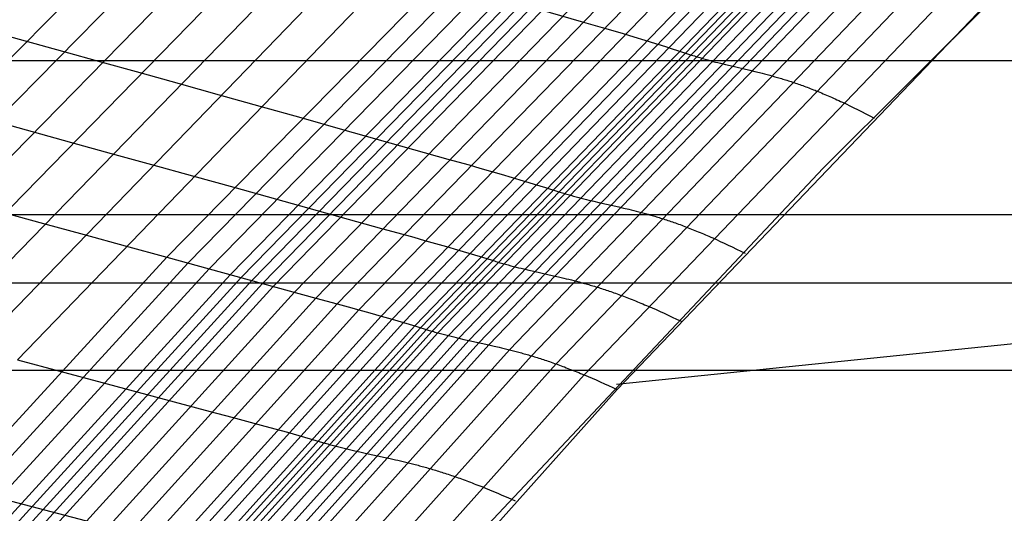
# Model space of a CAD drawing. Extents: x -260 to 296, y -277 to 294.
# Tile 95 of 241: x -132.59 to -117.95, y 147.03 to 154.37. Entities that reach past the tile are written whole.
import ezdxf

# ---------------------------------------------------------------- set-up
doc = ezdxf.new("R2010")
doc.units = 0
doc.layers.add('PREDEFINITO', color=7, linetype='CONTINUOUS')

msp = doc.modelspace()

# ---------------------------------------------------------------- linework, layer by layer
at = {"layer": 'PREDEFINITO'}
for p, q in [((-120.648, 152.163, 446.655), (-115.493, 157.301, 447.542)), ((-130.405, 150.84, 443.628), (-124.113, 157.251, 444.949)), ((-130.093, 150.754, 443.817), (-123.814, 157.163, 445.137)), ((-129.779, 150.668, 444.002), (-123.514, 157.073, 445.319)), ((-129.463, 150.581, 444.182), (-123.211, 156.983, 445.497)), ((-129.304, 150.537, 444.269), (-123.059, 156.937, 445.583)), ((-129.144, 150.493, 444.355), (-122.907, 156.891, 445.669)), ((-128.985, 150.449, 444.442), (-122.754, 156.845, 445.754)), ((-128.826, 150.405, 444.529), (-122.602, 156.799, 445.841)), ((-128.509, 150.319, 444.706), (-122.298, 156.709, 446.016)), ((-128.191, 150.233, 444.882), (-121.993, 156.619, 446.189)), ((-127.872, 150.147, 445.05), (-121.687, 156.527, 446.356)), ((-127.549, 150.058, 445.207), (-121.378, 156.433, 446.512)), ((-127.221, 149.966, 445.348), (-121.065, 156.335, 446.652)), ((-127.055, 149.918, 445.411), (-120.906, 156.284, 446.715)), ((-136.203, 150.286, 440.269), (-130.444, 156.114, 441.488)), ((-126.887, 149.869, 445.468), (-120.745, 156.231, 446.772)), ((-126.718, 149.819, 445.518), (-120.583, 156.177, 446.823)), ((-126.632, 149.793, 445.541), (-120.502, 156.149, 446.846)), ((-126.546, 149.767, 445.561), (-120.42, 156.12, 446.868)), ((-126.461, 149.741, 445.585), (-120.338, 156.093, 446.892)), ((-135.631, 150.13, 440.739), (-129.894, 155.961, 441.95)), ((-126.378, 149.718, 445.615), (-120.259, 156.067, 446.922)), ((-126.218, 149.675, 445.694), (-120.105, 156.022, 447)), ((-126.063, 149.637, 445.792), (-119.957, 155.981, 447.096)), ((-135.048, 149.971, 441.197), (-129.333, 155.804, 442.401)), ((-125.913, 149.603, 445.901), (-119.812, 155.945, 447.203)), ((-125.765, 149.57, 446.017), (-119.669, 155.91, 447.316)), ((-125.616, 149.537, 446.132), (-119.526, 155.876, 447.428)), ((-125.312, 149.466, 446.335), (-119.234, 155.799, 447.627)), ((-124.984, 149.376, 446.46), (-118.92, 155.702, 447.751)), ((-134.456, 149.811, 441.643), (-128.762, 155.644, 442.84)), ((-124.618, 149.255, 446.455), (-118.571, 155.568, 447.753)), ((-133.854, 149.648, 442.076), (-128.183, 155.48, 443.267)), ((-124.198, 149.091, 446.269), (-118.173, 155.384, 447.584)), ((-133.243, 149.482, 442.495), (-127.595, 155.313, 443.68)), ((-132.625, 149.316, 442.901), (-127, 155.143, 444.081)), ((-123.707, 148.872, 445.852), (-117.712, 155.137, 447.195)), ((-125.788, 154.795, 444.84), (-124.244, 154.347, 445.714)), ((-124.244, 154.347, 445.714), (-123.932, 154.257, 445.881)), ((-133.063, 154.209, 440.573), (-132.515, 154.058, 441.049)), ((-123.932, 154.257, 445.881), (-123.776, 154.212, 445.961)), ((-123.776, 154.212, 445.961), (-123.618, 154.165, 446.037)), ((-132.515, 154.058, 441.049), (-131.957, 153.903, 441.514)), ((-123.618, 154.165, 446.037), (-123.46, 154.117, 446.11)), ((-123.46, 154.117, 446.11), (-123.3, 154.069, 446.178)), ((-123.3, 154.069, 446.178), (-123.138, 154.019, 446.241)), ((-131.957, 153.903, 441.514), (-131.388, 153.746, 441.968)), ((-123.138, 154.019, 446.241), (-123.057, 153.993, 446.27)), ((-123.057, 153.993, 446.27), (-122.975, 153.968, 446.298)), ((-122.975, 153.968, 446.298), (-122.893, 153.941, 446.324)), ((-122.893, 153.941, 446.324), (-122.811, 153.915, 446.349)), ((-122.811, 153.915, 446.349), (-122.602, 153.846, 446.404)), ((-143.509, 153.767, 415.94), (179.427, 153.767, 415.94)), ((-122.602, 153.846, 446.404), (-122.582, 153.84, 446.41)), ((-122.582, 153.84, 446.41), (-122.561, 153.833, 446.416)), ((-122.561, 153.833, 446.416), (-122.541, 153.827, 446.423)), ((-122.541, 153.827, 446.423), (-122.52, 153.82, 446.431)), ((-122.52, 153.82, 446.431), (-122.5, 153.814, 446.439)), ((-122.5, 153.814, 446.439), (-122.48, 153.808, 446.447)), ((-122.48, 153.808, 446.447), (-122.441, 153.797, 446.465)), ((-122.441, 153.797, 446.465), (-122.402, 153.785, 446.484)), ((-122.402, 153.785, 446.484), (-122.363, 153.774, 446.504)), ((-122.363, 153.774, 446.504), (-122.324, 153.764, 446.525)), ((-122.324, 153.764, 446.525), (-122.286, 153.753, 446.548)), ((-122.286, 153.753, 446.548), (-122.249, 153.743, 446.572)), ((-131.388, 153.746, 441.968), (-130.809, 153.585, 442.409)), ((-122.249, 153.743, 446.572), (-122.211, 153.734, 446.596)), ((-122.211, 153.734, 446.596), (-122.174, 153.724, 446.622)), ((-122.174, 153.724, 446.622), (-122.1, 153.706, 446.675)), ((-122.1, 153.706, 446.675), (-122.027, 153.689, 446.73)), ((-122.027, 153.689, 446.73), (-121.737, 153.621, 446.957)), ((-121.737, 153.621, 446.957), (-121.664, 153.603, 447.011)), ((-121.664, 153.603, 447.011), (-121.591, 153.585, 447.063)), ((-130.809, 153.585, 442.409), (-130.222, 153.422, 442.838)), ((-121.591, 153.585, 447.063), (-121.554, 153.576, 447.088)), ((-121.554, 153.576, 447.088), (-121.516, 153.566, 447.112)), ((-121.516, 153.566, 447.112), (-121.478, 153.556, 447.135)), ((-121.478, 153.556, 447.135), (-121.44, 153.546, 447.157)), ((-121.44, 153.546, 447.157), (-121.402, 153.536, 447.178)), ((-121.402, 153.536, 447.178), (-121.363, 153.525, 447.197)), ((-121.363, 153.525, 447.197), (-121.324, 153.514, 447.215)), ((-121.324, 153.514, 447.215), (-121.305, 153.508, 447.224)), ((-121.305, 153.508, 447.224), (-121.285, 153.502, 447.232)), ((-121.285, 153.502, 447.232), (-121.265, 153.496, 447.24)), ((-121.265, 153.496, 447.24), (-121.245, 153.49, 447.247)), ((-121.245, 153.49, 447.247), (-121.225, 153.484, 447.254)), ((-121.225, 153.484, 447.254), (-121.204, 153.477, 447.26)), ((-121.204, 153.477, 447.26), (-121.184, 153.471, 447.266)), ((-121.184, 153.471, 447.266), (-121.163, 153.465, 447.272)), ((-121.163, 153.465, 447.272), (-121.143, 153.458, 447.277)), ((-121.143, 153.458, 447.277), (-121.122, 153.451, 447.281)), ((-130.222, 153.422, 442.838), (-129.626, 153.255, 443.253)), ((-121.122, 153.451, 447.281), (-121.101, 153.444, 447.286)), ((-121.101, 153.444, 447.286), (-121.08, 153.437, 447.289)), ((-121.08, 153.437, 447.289), (-121.058, 153.43, 447.292)), ((-121.058, 153.43, 447.292), (-121.037, 153.423, 447.295)), ((-121.037, 153.423, 447.295), (-121.015, 153.415, 447.297)), ((-121.015, 153.415, 447.297), (-120.994, 153.407, 447.299)), ((-120.994, 153.407, 447.299), (-120.972, 153.4, 447.299)), ((-120.972, 153.4, 447.299), (-120.95, 153.392, 447.3)), ((-120.95, 153.392, 447.3), (-120.927, 153.383, 447.3)), ((-120.927, 153.383, 447.3), (-120.905, 153.375, 447.299)), ((-120.905, 153.375, 447.299), (-120.882, 153.367, 447.297)), ((-120.882, 153.367, 447.297), (-120.86, 153.358, 447.295)), ((-120.86, 153.358, 447.295), (-120.837, 153.349, 447.293)), ((-120.837, 153.349, 447.293), (-120.813, 153.34, 447.289)), ((-120.813, 153.34, 447.289), (-120.79, 153.331, 447.285)), ((-120.79, 153.331, 447.285), (-120.767, 153.322, 447.281)), ((-120.767, 153.322, 447.281), (-120.743, 153.312, 447.275)), ((-120.743, 153.312, 447.275), (-120.719, 153.303, 447.269)), ((-129.626, 153.255, 443.253), (-129.022, 153.087, 443.656)), ((-120.719, 153.303, 447.269), (-120.695, 153.293, 447.263)), ((-120.695, 153.293, 447.263), (-120.67, 153.283, 447.255)), ((-120.67, 153.283, 447.255), (-120.646, 153.272, 447.247)), ((-120.646, 153.272, 447.247), (-120.621, 153.262, 447.238)), ((-120.621, 153.262, 447.238), (-120.596, 153.251, 447.228)), ((-120.596, 153.251, 447.228), (-120.571, 153.24, 447.218)), ((-120.571, 153.24, 447.218), (-120.545, 153.229, 447.207)), ((-120.545, 153.229, 447.207), (-120.52, 153.218, 447.195)), ((-120.52, 153.218, 447.195), (-120.494, 153.206, 447.182)), ((-120.494, 153.206, 447.182), (-120.467, 153.194, 447.168)), ((-120.467, 153.194, 447.168), (-120.441, 153.182, 447.154)), ((-120.441, 153.182, 447.154), (-120.414, 153.17, 447.139)), ((-120.414, 153.17, 447.139), (-120.387, 153.158, 447.123)), ((-129.022, 153.087, 443.656), (-128.412, 152.916, 444.046)), ((-120.387, 153.158, 447.123), (-120.36, 153.145, 447.106)), ((-120.36, 153.145, 447.106), (-120.305, 153.119, 447.069)), ((-120.305, 153.119, 447.069), (-120.249, 153.092, 447.029)), ((-120.249, 153.092, 447.029), (-120.192, 153.064, 446.985)), ((-120.192, 153.064, 446.985), (-120.133, 153.035, 446.937)), ((-120.133, 153.035, 446.937), (-120.074, 153.005, 446.885)), ((-128.412, 152.916, 444.046), (-127.794, 152.742, 444.419)), ((-120.074, 153.005, 446.885), (-120.013, 152.974, 446.83)), ((-120.013, 152.974, 446.83), (-119.951, 152.941, 446.77)), ((-119.951, 152.941, 446.77), (-119.888, 152.908, 446.706)), ((-132.98, 152.867, 441.298), (-132.407, 152.709, 441.753)), ((-127.794, 152.742, 444.419), (-126.228, 152.301, 445.295)), ((-132.407, 152.709, 441.753), (-131.825, 152.548, 442.196)), ((-131.825, 152.548, 442.196), (-131.233, 152.385, 442.626)), ((-131.233, 152.385, 442.626), (-130.633, 152.219, 443.042)), ((-126.228, 152.301, 445.295), (-125.912, 152.212, 445.463)), ((-130.633, 152.219, 443.042), (-130.026, 152.051, 443.446)), ((-126.433, 146.016, 445.589), (-120.648, 152.163, 446.655)), ((-125.912, 152.212, 445.463), (-125.754, 152.167, 445.543)), ((-125.754, 152.167, 445.543), (-125.594, 152.122, 445.62)), ((-130.026, 152.051, 443.446), (-129.411, 151.88, 443.836)), ((-125.594, 152.122, 445.62), (-125.433, 152.075, 445.693)), ((-125.433, 152.075, 445.693), (-125.271, 152.027, 445.761)), ((-125.271, 152.027, 445.761), (-125.107, 151.979, 445.823)), ((-129.411, 151.88, 443.836), (-128.789, 151.707, 444.21)), ((-125.107, 151.979, 445.823), (-125.025, 151.954, 445.853)), ((-125.025, 151.954, 445.853), (-124.942, 151.928, 445.88)), ((-124.942, 151.928, 445.88), (-124.858, 151.903, 445.906)), ((-124.858, 151.903, 445.906), (-124.774, 151.877, 445.931)), ((-124.774, 151.877, 445.931), (-124.563, 151.81, 445.985)), ((-128.789, 151.707, 444.21), (-127.212, 151.27, 445.088)), ((-124.563, 151.81, 445.985), (-124.542, 151.804, 445.992)), ((-124.542, 151.804, 445.992), (-124.521, 151.797, 445.998)), ((-124.521, 151.797, 445.998), (-124.501, 151.791, 446.005)), ((-124.501, 151.791, 446.005), (-124.48, 151.785, 446.012)), ((-124.48, 151.785, 446.012), (-124.46, 151.779, 446.02)), ((-124.46, 151.779, 446.02), (-124.439, 151.773, 446.028)), ((-124.439, 151.773, 446.028), (-124.399, 151.762, 446.046)), ((-124.399, 151.762, 446.046), (-124.36, 151.751, 446.065)), ((-124.36, 151.751, 446.065), (-124.32, 151.74, 446.086)), ((-124.32, 151.74, 446.086), (-124.281, 151.73, 446.107)), ((-124.281, 151.73, 446.107), (-124.243, 151.719, 446.13)), ((-124.243, 151.719, 446.13), (-124.204, 151.71, 446.154)), ((-124.204, 151.71, 446.154), (-124.167, 151.7, 446.178)), ((-124.167, 151.7, 446.178), (-124.129, 151.691, 446.204)), ((-124.129, 151.691, 446.204), (-124.054, 151.673, 446.257)), ((-124.054, 151.673, 446.257), (-123.98, 151.656, 446.313)), ((-123.98, 151.656, 446.313), (-123.687, 151.589, 446.542)), ((-123.687, 151.589, 446.542), (-123.613, 151.572, 446.597)), ((-123.613, 151.572, 446.597), (-123.538, 151.554, 446.649)), ((-123.538, 151.554, 446.649), (-123.501, 151.545, 446.674)), ((-146.255, 151.475, 415.092), (182.169, 151.475, 415.092)), ((-132.835, 151.506, 441.983), (-132.24, 151.343, 442.414)), ((-123.501, 151.545, 446.674), (-123.463, 151.535, 446.698)), ((-123.463, 151.535, 446.698), (-123.425, 151.526, 446.721)), ((-123.425, 151.526, 446.721), (-123.386, 151.516, 446.744)), ((-123.386, 151.516, 446.744), (-123.347, 151.506, 446.764)), ((-123.347, 151.506, 446.764), (-123.308, 151.495, 446.784)), ((-123.308, 151.495, 446.784), (-123.269, 151.484, 446.802)), ((-123.269, 151.484, 446.802), (-123.249, 151.479, 446.81)), ((-123.249, 151.479, 446.81), (-123.229, 151.473, 446.819)), ((-123.229, 151.473, 446.819), (-123.208, 151.467, 446.826)), ((-123.208, 151.467, 446.826), (-123.188, 151.461, 446.834)), ((-123.188, 151.461, 446.834), (-123.167, 151.455, 446.84)), ((-123.167, 151.455, 446.84), (-123.147, 151.449, 446.847)), ((-123.147, 151.449, 446.847), (-123.126, 151.443, 446.853)), ((-123.126, 151.443, 446.853), (-123.105, 151.437, 446.858)), ((-123.105, 151.437, 446.858), (-123.084, 151.43, 446.863)), ((-123.084, 151.43, 446.863), (-123.063, 151.423, 446.868)), ((-123.063, 151.423, 446.868), (-123.042, 151.417, 446.872)), ((-123.042, 151.417, 446.872), (-123.02, 151.41, 446.876)), ((-123.02, 151.41, 446.876), (-122.999, 151.403, 446.879)), ((-132.24, 151.343, 442.414), (-131.635, 151.177, 442.832)), ((-127.212, 151.27, 445.088), (-126.895, 151.182, 445.256)), ((-122.999, 151.403, 446.879), (-122.977, 151.396, 446.881)), ((-122.977, 151.396, 446.881), (-122.955, 151.388, 446.883)), ((-122.955, 151.388, 446.883), (-122.933, 151.381, 446.885)), ((-122.933, 151.381, 446.885), (-122.911, 151.374, 446.885)), ((-122.911, 151.374, 446.885), (-122.888, 151.366, 446.886)), ((-122.888, 151.366, 446.886), (-122.866, 151.358, 446.885)), ((-122.866, 151.358, 446.885), (-122.843, 151.35, 446.884)), ((-122.843, 151.35, 446.884), (-122.82, 151.342, 446.883)), ((-122.82, 151.342, 446.883), (-122.797, 151.333, 446.881)), ((-122.797, 151.333, 446.881), (-122.774, 151.325, 446.878)), ((-122.774, 151.325, 446.878), (-122.75, 151.316, 446.874)), ((-122.75, 151.316, 446.874), (-122.726, 151.307, 446.87)), ((-122.726, 151.307, 446.87), (-122.702, 151.298, 446.865)), ((-122.702, 151.298, 446.865), (-122.678, 151.289, 446.86)), ((-122.678, 151.289, 446.86), (-122.654, 151.28, 446.853)), ((-122.654, 151.28, 446.853), (-122.629, 151.27, 446.846)), ((-122.629, 151.27, 446.846), (-122.605, 151.26, 446.839)), ((-122.605, 151.26, 446.839), (-122.58, 151.25, 446.83)), ((-131.635, 151.177, 442.832), (-131.024, 151.009, 443.236)), ((-126.895, 151.182, 445.256), (-126.735, 151.137, 445.336)), ((-126.735, 151.137, 445.336), (-126.574, 151.092, 445.413)), ((-123.718, 148.953, 446.098), (-102.248, 151.146, 452.736)), ((-122.58, 151.25, 446.83), (-122.554, 151.24, 446.821)), ((-122.554, 151.24, 446.821), (-122.529, 151.23, 446.811)), ((-122.529, 151.23, 446.811), (-122.503, 151.219, 446.8)), ((-122.503, 151.219, 446.8), (-122.477, 151.209, 446.789)), ((-122.477, 151.209, 446.789), (-122.451, 151.198, 446.776)), ((-122.451, 151.198, 446.776), (-122.425, 151.187, 446.763)), ((-122.425, 151.187, 446.763), (-122.398, 151.175, 446.749)), ((-122.398, 151.175, 446.749), (-122.371, 151.164, 446.734)), ((-122.371, 151.164, 446.734), (-122.344, 151.152, 446.719)), ((-122.344, 151.152, 446.719), (-122.317, 151.14, 446.702)), ((-122.317, 151.14, 446.702), (-122.289, 151.128, 446.685)), ((-122.289, 151.128, 446.685), (-122.233, 151.103, 446.647)), ((-131.024, 151.009, 443.236), (-130.405, 150.84, 443.628)), ((-126.574, 151.092, 445.413), (-126.412, 151.046, 445.486)), ((-126.412, 151.046, 445.486), (-126.249, 150.999, 445.554)), ((-126.249, 150.999, 445.554), (-126.084, 150.951, 445.617)), ((-122.233, 151.103, 446.647), (-122.176, 151.077, 446.606)), ((-122.176, 151.077, 446.606), (-122.117, 151.05, 446.561)), ((-122.117, 151.05, 446.561), (-122.058, 151.022, 446.512)), ((-122.058, 151.022, 446.512), (-121.997, 150.993, 446.459)), ((-121.997, 150.993, 446.459), (-121.935, 150.963, 446.402)), ((-136.701, 143.982, 442.312), (-130.405, 150.84, 443.628)), ((-130.405, 150.84, 443.628), (-129.779, 150.668, 444.002)), ((-126.084, 150.951, 445.617), (-126.001, 150.926, 445.646)), ((-126.001, 150.926, 445.646), (-125.917, 150.901, 445.673)), ((-125.917, 150.901, 445.673), (-125.833, 150.876, 445.699)), ((-125.833, 150.876, 445.699), (-125.749, 150.85, 445.724)), ((-125.749, 150.85, 445.724), (-125.536, 150.785, 445.778)), ((-121.935, 150.963, 446.402), (-121.872, 150.932, 446.342)), ((-121.872, 150.932, 446.342), (-121.808, 150.9, 446.276)), ((-136.376, 143.899, 442.504), (-130.093, 150.754, 443.817)), ((-125.536, 150.785, 445.778), (-125.515, 150.778, 445.784)), ((-125.515, 150.778, 445.784), (-125.494, 150.772, 445.791)), ((-125.494, 150.772, 445.791), (-125.473, 150.766, 445.798)), ((-125.473, 150.766, 445.798), (-125.452, 150.76, 445.805)), ((-125.452, 150.76, 445.805), (-125.432, 150.754, 445.813)), ((-125.432, 150.754, 445.813), (-125.411, 150.748, 445.821)), ((-125.411, 150.748, 445.821), (-125.371, 150.737, 445.839)), ((-125.371, 150.737, 445.839), (-125.331, 150.726, 445.858)), ((-125.331, 150.726, 445.858), (-125.291, 150.715, 445.878)), ((-125.291, 150.715, 445.878), (-125.252, 150.705, 445.9)), ((-125.252, 150.705, 445.9), (-125.213, 150.695, 445.923)), ((-125.213, 150.695, 445.923), (-125.175, 150.685, 445.947)), ((-125.175, 150.685, 445.947), (-125.137, 150.676, 445.972)), ((-125.137, 150.676, 445.972), (-125.099, 150.667, 445.997)), ((-136.048, 143.817, 442.691), (-129.779, 150.668, 444.002)), ((-135.719, 143.734, 442.873), (-129.463, 150.581, 444.182)), ((-135.553, 143.692, 442.962), (-129.304, 150.537, 444.269)), ((-129.779, 150.668, 444.002), (-128.191, 150.233, 444.882)), ((-125.099, 150.667, 445.997), (-125.024, 150.649, 446.051)), ((-125.024, 150.649, 446.051), (-124.949, 150.632, 446.107)), ((-124.949, 150.632, 446.107), (-124.654, 150.565, 446.336)), ((-124.654, 150.565, 446.336), (-124.58, 150.548, 446.391)), ((-124.58, 150.548, 446.391), (-124.505, 150.531, 446.444)), ((-124.505, 150.531, 446.444), (-124.467, 150.522, 446.469)), ((-143.509, 150.462, 424.362), (179.427, 150.462, 424.362)), ((-135.387, 143.65, 443.049), (-129.144, 150.493, 444.355)), ((-135.221, 143.609, 443.136), (-128.985, 150.449, 444.442)), ((-135.056, 143.568, 443.225), (-128.826, 150.405, 444.529)), ((-124.467, 150.522, 446.469), (-124.429, 150.513, 446.493)), ((-124.429, 150.513, 446.493), (-124.39, 150.503, 446.517)), ((-124.39, 150.503, 446.517), (-124.352, 150.493, 446.539)), ((-124.352, 150.493, 446.539), (-124.313, 150.483, 446.56)), ((-124.313, 150.483, 446.56), (-124.273, 150.473, 446.579)), ((-124.273, 150.473, 446.579), (-124.233, 150.462, 446.597)), ((-124.233, 150.462, 446.597), (-124.213, 150.456, 446.606)), ((-124.213, 150.456, 446.606), (-124.193, 150.451, 446.614)), ((-124.193, 150.451, 446.614), (-124.172, 150.445, 446.622)), ((-124.172, 150.445, 446.622), (-124.152, 150.439, 446.629)), ((-124.152, 150.439, 446.629), (-124.131, 150.433, 446.636)), ((-124.131, 150.433, 446.636), (-124.111, 150.427, 446.642)), ((-124.111, 150.427, 446.642), (-124.09, 150.421, 446.648)), ((-124.09, 150.421, 446.648), (-124.069, 150.415, 446.654)), ((-124.069, 150.415, 446.654), (-124.048, 150.409, 446.659)), ((-124.048, 150.409, 446.659), (-124.026, 150.402, 446.663)), ((-124.026, 150.402, 446.663), (-124.005, 150.395, 446.667)), ((-124.005, 150.395, 446.667), (-123.983, 150.389, 446.671)), ((-123.983, 150.389, 446.671), (-123.962, 150.382, 446.674)), ((-123.962, 150.382, 446.674), (-123.94, 150.375, 446.676)), ((-134.725, 143.486, 443.404), (-128.509, 150.319, 444.706)), ((-123.94, 150.375, 446.676), (-123.918, 150.368, 446.678)), ((-123.918, 150.368, 446.678), (-123.895, 150.36, 446.68)), ((-123.895, 150.36, 446.68), (-123.873, 150.353, 446.68)), ((-123.873, 150.353, 446.68), (-123.85, 150.345, 446.681)), ((-123.85, 150.345, 446.681), (-123.828, 150.338, 446.68)), ((-123.828, 150.338, 446.68), (-123.805, 150.33, 446.679)), ((-123.805, 150.33, 446.679), (-123.781, 150.322, 446.677)), ((-123.781, 150.322, 446.677), (-123.758, 150.313, 446.675)), ((-123.758, 150.313, 446.675), (-123.735, 150.305, 446.672)), ((-123.735, 150.305, 446.672), (-123.711, 150.297, 446.669)), ((-123.711, 150.297, 446.669), (-123.687, 150.288, 446.664)), ((-123.687, 150.288, 446.664), (-123.663, 150.279, 446.659)), ((-123.663, 150.279, 446.659), (-123.638, 150.27, 446.654)), ((-123.638, 150.27, 446.654), (-123.614, 150.261, 446.647)), ((-123.614, 150.261, 446.647), (-123.589, 150.251, 446.64)), ((-123.589, 150.251, 446.64), (-123.564, 150.242, 446.632)), ((-123.564, 150.242, 446.632), (-123.539, 150.232, 446.624)), ((-134.394, 143.406, 443.582), (-128.191, 150.233, 444.882)), ((-134.061, 143.324, 443.752), (-127.872, 150.147, 445.05)), ((-128.191, 150.233, 444.882), (-127.872, 150.147, 445.05)), ((-127.872, 150.147, 445.05), (-127.711, 150.103, 445.131)), ((-127.711, 150.103, 445.131), (-127.549, 150.058, 445.207)), ((-123.539, 150.232, 446.624), (-123.514, 150.222, 446.614)), ((-123.514, 150.222, 446.614), (-123.488, 150.212, 446.604)), ((-123.488, 150.212, 446.604), (-123.462, 150.202, 446.593)), ((-123.462, 150.202, 446.593), (-123.436, 150.191, 446.582)), ((-123.436, 150.191, 446.582), (-123.409, 150.18, 446.569)), ((-123.409, 150.18, 446.569), (-123.383, 150.169, 446.556)), ((-123.383, 150.169, 446.556), (-123.356, 150.158, 446.542)), ((-123.356, 150.158, 446.542), (-123.329, 150.147, 446.527)), ((-123.329, 150.147, 446.527), (-123.301, 150.135, 446.511)), ((-123.301, 150.135, 446.511), (-123.274, 150.124, 446.494)), ((-123.274, 150.124, 446.494), (-123.246, 150.112, 446.476)), ((-123.246, 150.112, 446.476), (-123.189, 150.087, 446.438)), ((-133.724, 143.241, 443.911), (-127.549, 150.058, 445.207)), ((-133.383, 143.156, 444.053), (-127.221, 149.966, 445.348)), ((-127.549, 150.058, 445.207), (-127.386, 150.012, 445.28)), ((-127.386, 150.012, 445.28), (-127.221, 149.966, 445.348)), ((-127.221, 149.966, 445.348), (-127.055, 149.918, 445.411)), ((-123.189, 150.087, 446.438), (-123.131, 150.062, 446.397)), ((-123.131, 150.062, 446.397), (-123.072, 150.035, 446.351)), ((-123.072, 150.035, 446.351), (-123.012, 150.008, 446.302)), ((-123.012, 150.008, 446.302), (-122.951, 149.979, 446.248)), ((-122.951, 149.979, 446.248), (-122.889, 149.95, 446.191)), ((-122.889, 149.95, 446.191), (-122.825, 149.92, 446.129)), ((-133.209, 143.112, 444.115), (-127.055, 149.918, 445.411)), ((-133.034, 143.068, 444.172), (-126.887, 149.869, 445.468)), ((-132.857, 143.022, 444.221), (-126.718, 149.819, 445.518)), ((-127.055, 149.918, 445.411), (-126.972, 149.894, 445.44)), ((-126.972, 149.894, 445.44), (-126.887, 149.869, 445.468)), ((-126.887, 149.869, 445.468), (-126.803, 149.844, 445.494)), ((-126.803, 149.844, 445.494), (-126.718, 149.819, 445.518)), ((-126.718, 149.819, 445.518), (-126.503, 149.754, 445.572)), ((-122.825, 149.92, 446.129), (-122.76, 149.888, 446.063)), ((-132.768, 142.998, 444.243), (-126.632, 149.793, 445.541)), ((-132.678, 142.975, 444.263), (-126.546, 149.767, 445.561)), ((-132.589, 142.952, 444.286), (-126.461, 149.741, 445.585)), ((-132.502, 142.93, 444.317), (-126.378, 149.718, 445.615)), ((-132.335, 142.891, 444.397), (-126.218, 149.675, 445.694)), ((-126.503, 149.754, 445.572), (-126.482, 149.747, 445.578)), ((-126.482, 149.747, 445.578), (-126.461, 149.741, 445.585)), ((-126.461, 149.741, 445.585), (-126.44, 149.735, 445.592)), ((-126.44, 149.735, 445.592), (-126.419, 149.729, 445.599)), ((-126.419, 149.729, 445.599), (-126.399, 149.723, 445.607)), ((-126.399, 149.723, 445.607), (-126.378, 149.718, 445.615)), ((-126.378, 149.718, 445.615), (-126.337, 149.706, 445.633)), ((-126.337, 149.706, 445.633), (-126.297, 149.696, 445.652)), ((-126.297, 149.696, 445.652), (-126.257, 149.685, 445.672)), ((-126.257, 149.685, 445.672), (-126.218, 149.675, 445.694)), ((-126.218, 149.675, 445.694), (-126.179, 149.665, 445.717)), ((-126.179, 149.665, 445.717), (-126.14, 149.656, 445.741)), ((-126.14, 149.656, 445.741), (-126.102, 149.646, 445.766)), ((-132.175, 142.855, 444.496), (-126.063, 149.637, 445.792)), ((-132.019, 142.823, 444.609), (-125.913, 149.603, 445.901)), ((-131.865, 142.792, 444.727), (-125.765, 149.57, 446.017)), ((-131.711, 142.761, 444.845), (-125.616, 149.537, 446.132)), ((-126.102, 149.646, 445.766), (-126.063, 149.637, 445.792)), ((-126.063, 149.637, 445.792), (-125.988, 149.62, 445.845)), ((-125.988, 149.62, 445.845), (-125.913, 149.603, 445.901)), ((-125.913, 149.603, 445.901), (-125.616, 149.537, 446.132)), ((-125.616, 149.537, 446.132), (-125.541, 149.52, 446.187)), ((-125.541, 149.52, 446.187), (-125.466, 149.503, 446.24)), ((-125.466, 149.503, 446.24), (-125.428, 149.494, 446.265)), ((-131.394, 142.695, 445.053), (-125.312, 149.466, 446.335)), ((-131.053, 142.614, 445.178), (-124.984, 149.376, 446.46)), ((-125.428, 149.494, 446.265), (-125.39, 149.485, 446.29)), ((-125.39, 149.485, 446.29), (-125.351, 149.475, 446.313)), ((-125.351, 149.475, 446.313), (-125.312, 149.466, 446.335)), ((-125.312, 149.466, 446.335), (-125.273, 149.456, 446.356)), ((-125.273, 149.456, 446.356), (-125.233, 149.445, 446.376)), ((-125.233, 149.445, 446.376), (-125.193, 149.435, 446.394)), ((-125.193, 149.435, 446.394), (-125.172, 149.429, 446.402)), ((-125.172, 149.429, 446.402), (-125.152, 149.424, 446.411)), ((-125.152, 149.424, 446.411), (-125.131, 149.418, 446.418)), ((-125.131, 149.418, 446.418), (-125.111, 149.412, 446.426)), ((-125.111, 149.412, 446.426), (-125.09, 149.406, 446.432)), ((-125.09, 149.406, 446.432), (-125.069, 149.401, 446.439)), ((-125.069, 149.401, 446.439), (-125.048, 149.394, 446.445)), ((-125.048, 149.394, 446.445), (-125.027, 149.388, 446.45)), ((-125.027, 149.388, 446.45), (-125.006, 149.382, 446.455)), ((-125.006, 149.382, 446.455), (-124.984, 149.376, 446.46)), ((-124.984, 149.376, 446.46), (-124.963, 149.369, 446.464)), ((-124.963, 149.369, 446.464), (-124.941, 149.362, 446.467)), ((-124.941, 149.362, 446.467), (-124.919, 149.356, 446.47)), ((-132.625, 149.316, 442.901), (-131.999, 149.148, 443.294)), ((-130.669, 142.507, 445.167), (-124.618, 149.255, 446.455)), ((-124.919, 149.356, 446.47), (-124.897, 149.349, 446.473)), ((-124.897, 149.349, 446.473), (-124.875, 149.342, 446.475)), ((-124.875, 149.342, 446.475), (-124.852, 149.335, 446.476)), ((-124.852, 149.335, 446.476), (-124.83, 149.327, 446.477)), ((-124.83, 149.327, 446.477), (-124.807, 149.32, 446.477)), ((-124.807, 149.32, 446.477), (-124.784, 149.312, 446.476)), ((-124.784, 149.312, 446.476), (-124.761, 149.304, 446.475)), ((-124.761, 149.304, 446.475), (-124.738, 149.297, 446.473)), ((-124.738, 149.297, 446.473), (-124.714, 149.289, 446.471)), ((-124.714, 149.289, 446.471), (-124.69, 149.28, 446.468)), ((-124.69, 149.28, 446.468), (-124.667, 149.272, 446.464)), ((-124.667, 149.272, 446.464), (-124.642, 149.263, 446.46)), ((-124.642, 149.263, 446.46), (-124.618, 149.255, 446.455)), ((-124.618, 149.255, 446.455), (-124.594, 149.246, 446.449)), ((-124.594, 149.246, 446.449), (-124.569, 149.237, 446.443)), ((-124.569, 149.237, 446.443), (-124.544, 149.228, 446.435)), ((-124.544, 149.228, 446.435), (-124.519, 149.218, 446.427)), ((-124.519, 149.218, 446.427), (-124.493, 149.209, 446.419)), ((-148.937, 149.16, 414.264), (184.846, 149.16, 414.264)), ((-131.999, 149.148, 443.294), (-131.366, 148.977, 443.669)), ((-130.227, 142.365, 444.965), (-124.198, 149.091, 446.269)), ((-124.493, 149.209, 446.419), (-124.468, 149.199, 446.409)), ((-124.468, 149.199, 446.409), (-124.442, 149.189, 446.399)), ((-124.442, 149.189, 446.399), (-124.416, 149.179, 446.388)), ((-124.416, 149.179, 446.388), (-124.389, 149.168, 446.376)), ((-124.389, 149.168, 446.376), (-124.363, 149.158, 446.363)), ((-124.363, 149.158, 446.363), (-124.336, 149.147, 446.35)), ((-124.336, 149.147, 446.35), (-124.309, 149.136, 446.335)), ((-124.309, 149.136, 446.335), (-124.281, 149.125, 446.32)), ((-124.281, 149.125, 446.32), (-124.254, 149.114, 446.304)), ((-124.254, 149.114, 446.304), (-124.226, 149.102, 446.287)), ((-124.226, 149.102, 446.287), (-124.198, 149.091, 446.269)), ((-124.198, 149.091, 446.269), (-124.14, 149.066, 446.231)), ((-124.14, 149.066, 446.231), (-124.082, 149.041, 446.189)), ((-131.366, 148.977, 443.669), (-129.762, 148.548, 444.551)), ((-124.082, 149.041, 446.189), (-124.023, 149.016, 446.143)), ((-124.023, 149.016, 446.143), (-123.962, 148.989, 446.093)), ((-123.962, 148.989, 446.093), (-123.9, 148.961, 446.039)), ((-123.9, 148.961, 446.039), (-123.837, 148.932, 445.981)), ((-123.837, 148.932, 445.981), (-123.773, 148.903, 445.918)), ((-129.708, 142.177, 444.519), (-123.707, 148.872, 445.852)), ((-123.773, 148.903, 445.918), (-123.707, 148.872, 445.852)), ((-129.762, 148.548, 444.551), (-129.439, 148.463, 444.721)), ((-129.439, 148.463, 444.721), (-129.276, 148.419, 444.801)), ((-129.276, 148.419, 444.801), (-129.113, 148.375, 444.878)), ((-129.113, 148.375, 444.878), (-128.948, 148.331, 444.951)), ((-128.948, 148.331, 444.951), (-128.782, 148.285, 445.019)), ((-128.782, 148.285, 445.019), (-128.614, 148.238, 445.082)), ((-128.614, 148.238, 445.082), (-128.529, 148.214, 445.111)), ((-128.529, 148.214, 445.111), (-128.444, 148.19, 445.139)), ((-128.444, 148.19, 445.139), (-128.359, 148.166, 445.164)), ((-128.359, 148.166, 445.164), (-128.273, 148.141, 445.189)), ((-128.273, 148.141, 445.189), (-128.056, 148.078, 445.242)), ((-128.056, 148.078, 445.242), (-128.034, 148.071, 445.248)), ((-128.034, 148.071, 445.248), (-128.013, 148.065, 445.255)), ((-128.013, 148.065, 445.255), (-127.992, 148.059, 445.262)), ((-127.992, 148.059, 445.262), (-127.971, 148.054, 445.269)), ((-127.971, 148.054, 445.269), (-127.95, 148.048, 445.277)), ((-127.95, 148.048, 445.277), (-127.929, 148.042, 445.285)), ((-127.929, 148.042, 445.285), (-127.888, 148.031, 445.303)), ((-127.888, 148.031, 445.303), (-127.847, 148.021, 445.322)), ((-127.847, 148.021, 445.322), (-127.807, 148.01, 445.343)), ((-127.807, 148.01, 445.343), (-127.767, 148, 445.365)), ((-127.767, 148, 445.365), (-127.728, 147.991, 445.387)), ((-127.728, 147.991, 445.387), (-127.689, 147.981, 445.412)), ((-127.689, 147.981, 445.412), (-127.65, 147.972, 445.437)), ((-127.65, 147.972, 445.437), (-127.611, 147.963, 445.463)), ((-127.611, 147.963, 445.463), (-127.535, 147.946, 445.517)), ((-127.535, 147.946, 445.517), (-127.459, 147.929, 445.573)), ((-127.459, 147.929, 445.573), (-127.16, 147.864, 445.805)), ((-127.16, 147.864, 445.805), (-127.084, 147.848, 445.861)), ((-127.084, 147.848, 445.861), (-127.008, 147.831, 445.914)), ((-127.008, 147.831, 445.914), (-126.969, 147.822, 445.939)), ((-126.969, 147.822, 445.939), (-126.931, 147.813, 445.964)), ((-126.931, 147.813, 445.964), (-126.892, 147.804, 445.987)), ((-126.892, 147.804, 445.987), (-126.852, 147.794, 446.009)), ((-126.852, 147.794, 446.009), (-126.813, 147.785, 446.03)), ((-126.813, 147.785, 446.03), (-126.772, 147.774, 446.05)), ((-126.772, 147.774, 446.05), (-126.732, 147.764, 446.068)), ((-126.732, 147.764, 446.068), (-126.711, 147.759, 446.077)), ((-126.711, 147.759, 446.077), (-126.691, 147.753, 446.085)), ((-126.691, 147.753, 446.085), (-126.67, 147.748, 446.093)), ((-126.67, 147.748, 446.093), (-126.649, 147.742, 446.1)), ((-126.649, 147.742, 446.1), (-126.628, 147.737, 446.107)), ((-126.628, 147.737, 446.107), (-126.607, 147.731, 446.113)), ((-126.607, 147.731, 446.113), (-126.586, 147.725, 446.119)), ((-126.586, 147.725, 446.119), (-126.565, 147.719, 446.125)), ((-126.565, 147.719, 446.125), (-126.543, 147.713, 446.13)), ((-126.543, 147.713, 446.13), (-126.521, 147.706, 446.134)), ((-126.521, 147.706, 446.134), (-126.499, 147.7, 446.138)), ((-126.499, 147.7, 446.138), (-126.477, 147.694, 446.141)), ((-126.477, 147.694, 446.141), (-126.455, 147.687, 446.144)), ((-126.455, 147.687, 446.144), (-126.433, 147.68, 446.147)), ((-126.433, 147.68, 446.147), (-126.41, 147.674, 446.149)), ((-126.41, 147.674, 446.149), (-126.388, 147.667, 446.15)), ((-126.388, 147.667, 446.15), (-126.365, 147.659, 446.15)), ((-126.365, 147.659, 446.15), (-126.342, 147.652, 446.15)), ((-126.342, 147.652, 446.15), (-126.319, 147.645, 446.15)), ((-126.319, 147.645, 446.15), (-126.295, 147.637, 446.149)), ((-126.295, 147.637, 446.149), (-126.272, 147.63, 446.147)), ((-126.272, 147.63, 446.147), (-126.248, 147.622, 446.144)), ((-126.248, 147.622, 446.144), (-126.224, 147.614, 446.141)), ((-126.224, 147.614, 446.141), (-126.2, 147.606, 446.137)), ((-126.2, 147.606, 446.137), (-126.175, 147.597, 446.133)), ((-126.175, 147.597, 446.133), (-126.151, 147.589, 446.127)), ((-126.151, 147.589, 446.127), (-126.126, 147.58, 446.121)), ((-126.126, 147.58, 446.121), (-126.101, 147.572, 446.115)), ((-126.101, 147.572, 446.115), (-126.075, 147.563, 446.107)), ((-126.075, 147.563, 446.107), (-126.05, 147.554, 446.099)), ((-126.05, 147.554, 446.099), (-126.024, 147.544, 446.09)), ((-126.024, 147.544, 446.09), (-125.998, 147.535, 446.08)), ((-125.998, 147.535, 446.08), (-125.972, 147.525, 446.07)), ((-125.972, 147.525, 446.07), (-125.945, 147.515, 446.059)), ((-125.945, 147.515, 446.059), (-125.919, 147.505, 446.047)), ((-125.919, 147.505, 446.047), (-125.892, 147.495, 446.034)), ((-125.892, 147.495, 446.034), (-125.865, 147.485, 446.02)), ((-125.865, 147.485, 446.02), (-125.837, 147.474, 446.005)), ((-125.837, 147.474, 446.005), (-125.809, 147.464, 445.99)), ((-125.809, 147.464, 445.99), (-125.781, 147.453, 445.973)), ((-125.781, 147.453, 445.973), (-125.753, 147.442, 445.956)), ((-125.753, 147.442, 445.956), (-125.724, 147.43, 445.938)), ((-125.724, 147.43, 445.938), (-125.666, 147.407, 445.898)), ((-125.666, 147.407, 445.898), (-125.607, 147.383, 445.855)), ((-125.607, 147.383, 445.855), (-125.547, 147.358, 445.809)), ((-125.547, 147.358, 445.809), (-125.485, 147.332, 445.758)), ((-125.485, 147.332, 445.758), (-125.423, 147.305, 445.703)), ((-132.941, 147.272, 443.34), (-131.32, 146.849, 444.225)), ((-125.423, 147.305, 445.703), (-125.359, 147.277, 445.644)), ((-125.359, 147.277, 445.644), (-125.293, 147.249, 445.581)), ((-125.293, 147.249, 445.581), (-125.227, 147.219, 445.513))]:
    msp.add_line(p, q, dxfattribs=at)
at = {"layer": 'PREDEFINITO', "extrusion": (8.21944e-05, 0.238151, 0.971228)}
for centre, radius in [((68.955, 85.885, 613.304), 155.099), ((69.027, 85.936, 613.304), 146.035)]:
    msp.add_arc(centre, radius, 289.26592, 347.24336, dxfattribs=at)

doc.saveas('drawing.dxf')
